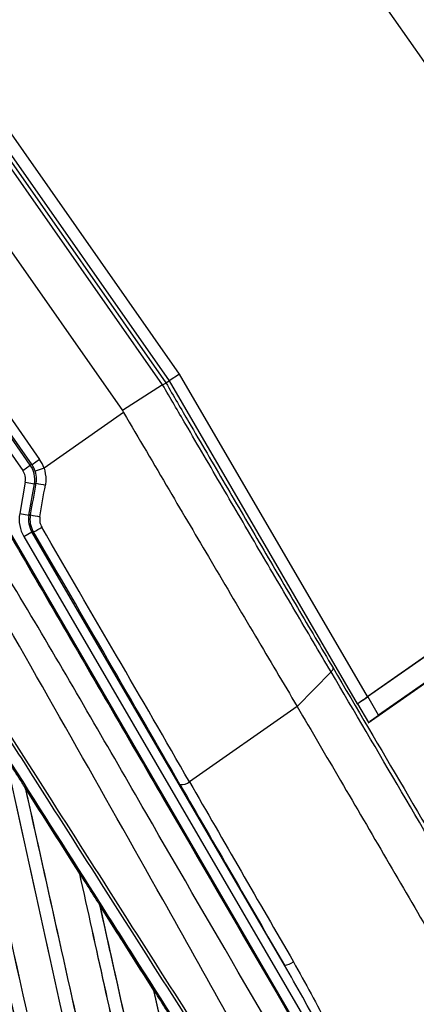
# Model space of a CAD drawing. Header units: millimetres. Extents: x 0 to 420, y 0 to 309.
# Tile 13 of 32: x 71.01 to 73.16, y 300.65 to 305.98. Entities that reach past the tile are written whole.
import ezdxf

# ---------------------------------------------------------------- set-up
doc = ezdxf.new("R2010")
doc.units = ezdxf.units.MM

msp = doc.modelspace()

# ---------------------------------------------------------------- linework, layer by layer
at = {"color": 7, "linetype": 'Continuous', "lineweight": 25}
for p, q in [((72.47571, 306.78488), (74.7119, 303.59128)), ((71.87428, 304.06242), (70.79301, 305.60664)), ((71.7831, 304.00469), (70.7047, 305.54481)), ((70.7215, 305.55657), (71.8007, 304.01532)), ((70.73794, 305.56809), (71.81762, 304.02615)), ((70.49303, 305.3966), (71.56525, 303.86531)), ((70.06827, 305.09918), (71.11719, 303.60116)), ((71.06669, 303.5702), (70.01984, 305.06526)), ((71.0759, 303.57224), (70.02697, 305.07026)), ((69.97854, 305.03635), (71.02539, 303.54129)), ((71.8007, 304.01532), (71.81762, 304.02615)), ((71.87428, 304.06242), (71.81762, 304.02615)), ((71.81762, 304.02615), (72.8366, 302.27888)), ((72.89214, 302.31707), (71.87428, 304.06242)), ((71.78311, 304.0047), (71.56525, 303.86531)), ((71.8007, 304.01532), (71.8007, 304.01532)), ((71.56525, 303.86531), (71.57133, 303.85498)), ((71.57133, 303.85498), (71.14109, 303.55372)), ((71.11719, 303.60116), (71.0759, 303.57224)), ((71.02539, 303.54129), (71.06669, 303.5702)), ((71.0759, 303.57224), (71.06669, 303.5702)), ((71.14109, 303.55372), (71.09328, 303.53774)), ((72.89214, 302.31707), (74.7119, 303.59128)), ((74.65906, 303.55356), (72.8934, 302.31723)), ((72.89654, 302.17606), (74.86011, 303.55096)), ((71.03931, 303.4785), (71.00927, 303.30816)), ((71.03931, 303.4785), (71.08896, 303.46975)), ((71.05892, 303.2994), (71.08896, 303.46975)), ((71.08896, 303.46975), (71.09816, 303.47179)), ((71.00927, 303.30816), (71.05892, 303.2994)), ((71.068, 303.30103), (71.05892, 303.2994)), ((70.93319, 303.24703), (72.94503, 299.7876)), ((71.03164, 303.18294), (71.07519, 303.20833)), ((71.03164, 303.18294), (73.07509, 299.67896)), ((71.07519, 303.20833), (71.08423, 303.20995)), ((72.44276, 300.86332), (71.07519, 303.20833)), ((73.45672, 302.56973), (72.95218, 302.21645)), ((72.69461, 302.45137), (72.51127, 302.26412)), ((72.8366, 302.27888), (72.83786, 302.27904)), ((72.83786, 302.27904), (72.89723, 302.17724)), ((72.95218, 302.21645), (72.8934, 302.31723)), ((72.51127, 302.26412), (71.92845, 301.85602)), ((72.95285, 302.21549), (72.95218, 302.21645)), ((72.89723, 302.17724), (72.89847, 302.17741)), ((72.90658, 302.18341), (72.9056, 302.1848)), ((72.90658, 302.18341), (72.90658, 302.18341)), ((71.03892, 301.82473), (71.03879, 301.82523)), ((71.33453, 301.35966), (71.03892, 301.82473)), ((71.03892, 301.82473), (71.0397, 301.82248)), ((71.33441, 301.36029), (71.33453, 301.35966)), ((71.33445, 301.35878), (71.33453, 301.35966)), ((71.44139, 301.19148), (71.44117, 301.19236)), ((71.44139, 301.19148), (71.44216, 301.18928)), ((71.73564, 300.72734), (71.73572, 300.72818))]:
    msp.add_line(p, q, dxfattribs=at)
for centre, radius, start, end in [((68.53607, 304.02632), 5.04215, 35, 215), ((68.53607, 304.02632), 4.97739, 35, 215), ((68.53607, 304.02632), 4.80942, 35, 215), ((71.41436, 305.04288), 1.6026, 258.62066, 260.43811), ((71.21647, 303.91864), 0.63521, 256.48345, 261.1298), ((70.9421, 303.52998), 0.35018, 293.94721, 302.2349), ((71.88827, 301.90178), 0.0609, 259.3124, 311.28145), ((72.4319, 300.95929), 0.09658, 276.45556, 307.42706)]:
    msp.add_arc(centre, radius, start, end, dxfattribs=at)
for centre, major_axis, ratio, start_param, end_param in [((70.96571, 303.49512), (0.18053, 0.04002), 0.9998216, 0.104329, 0.392636), ((70.95654, 303.49309), (0.13128, 0.0291), 0.9999554, 5.8905493, 6.6758213), ((70.96571, 303.49512), (0.13131, 0.02911), 0.9996878, 0.104329, 0.392636), ((70.95654, 303.49309), (0.08206, 0.01819), 0.9998216, 5.8905493, 6.6758213), ((70.98243, 303.48615), (1.64013, 9.29337), 0.0123407, 4.6946461, 4.7130219), ((71.03208, 303.47739), (1.6112, 9.33467), 0.0123404, 4.6945532, 4.712929), ((71.19138, 303.27607), (-0.18203, -0.03251), 0.9998272, 5.9319936, 6.634377), ((71.19138, 303.27607), (0.1324, 0.02364), 0.9996977, 2.790401, 3.4927844), ((70.90414, 303.38781), (-3.40177, 5.82515), 0.0172664, 4.4362298, 4.6758627), ((70.86059, 303.36241), (-3.37285, 5.78385), 0.0173951, 4.4362513, 4.6758841), ((70.30555, 305.09389), (-13.50864, 60.94129), 0.0080625, 1.6019097, 1.6666749), ((70.30555, 305.09389), (-13.50076, 60.90577), 0.0080625, 1.6019696, 1.6666926), ((69.58132, 304.58678), (-13.50076, 60.90577), 0.0080625, 4.6335606, 4.6783179), ((69.58132, 304.58678), (-13.50864, 60.94129), 0.0080625, 4.6335933, 4.6783545), ((70.53206, 305.25249), (-13.50864, 60.94129), 0.0080625, 1.6148882, 1.6550317), ((70.53206, 305.25249), (-13.50076, 60.90577), 0.0080625, 1.6149572, 1.6550624), ((72.89185, 302.31757), (0.05526, 0.03869), 0.0086969, 3.1583232, 4.7116663), ((72.89311, 302.31774), (0.05526, 0.03869), 0.0086969, 3.1583232, 4.7116663), ((72.95129, 302.21798), (0.05526, 0.0387), 0.0260959, 3.7209589, 4.7102191), ((72.95248, 302.21594), (0.05526, 0.03869), 0.0086969, 3.1583232, 3.7263347), ((69.80783, 304.74538), (-13.50076, 60.90577), 0.0080625, 4.6351392, 4.6653454), ((69.80783, 304.74538), (-13.50864, 60.94129), 0.0080625, 4.6351756, 4.6653921), ((73.24153, 299.8006), (-4.52828, 7.76522), 0.0173951, 1.2946586, 1.423373), ((73.28508, 299.826), (-4.49936, 7.72392), 0.0174922, 1.2946749, 1.4233893), ((70.75857, 305.4111), (-13.50864, 60.94129), 0.0080625, 1.6278844, 1.655076), ((70.75857, 305.4111), (-13.50076, 60.90577), 0.0080625, 1.627964, 1.6551159), ((68.54834, 303.86348), (-30.9962, 48.65571), 0.0174384, 4.6497827, 4.6593227), ((70.03434, 304.90399), (-13.50864, 60.94129), 0.0080625, 4.6325112, 4.6524197), ((70.03434, 304.90399), (-13.50076, 60.90577), 0.0080625, 4.6324797, 4.6523609), ((70.98508, 305.5697), (-13.50864, 60.94129), 0.0080625, 1.6408998, 1.6589038), ((70.98508, 305.5697), (-13.50076, 60.90577), 0.0080625, 1.6409924, 1.6589459), ((68.54834, 303.86348), (-30.9962, 48.65571), 0.0174384, 4.6367837, 4.6462943), ((70.26085, 305.06259), (-13.50864, 60.94129), 0.0080625, 4.614116, 4.6394359), ((70.26085, 305.06259), (-13.50076, 60.90577), 0.0080625, 4.6140616, 4.6393619)]:
    msp.add_ellipse(centre, major_axis=major_axis, ratio=ratio, start_param=start_param, end_param=end_param, dxfattribs=at)
for points, knots in [([(69.98742, 304.85769), (70.1879, 304.51301), (70.58885, 303.82364), (71.19033, 302.79006), (71.97403, 301.44381), (72.55605, 300.44482), (72.93806, 299.78914)], [0, 0, 0, 0, 0.20362021, 0.40724063, 0.61094774, 1, 1, 1, 1]), ([(72.83955, 299.71936), (72.456, 300.37499), (71.87142, 301.37427), (71.09459, 302.72838), (70.46577, 303.74676), (70.12887, 304.48178), (69.88351, 304.79718), (69.88351, 304.79718)], [0, 0, 0, 0, 0.38876695, 0.59252789, 0.79628932, 0.99999932, 1, 1, 1, 1]), ([(72.67481, 299.60462), (72.66483, 299.6252), (72.60321, 299.7522), (72.30346, 300.28884), (71.68907, 301.39246), (70.78918, 302.9753), (70.1213, 304.14547), (69.78716, 304.73091)], [0, 0, 0, 0, 0.0117013, 0.0722088, 0.3141935, 0.6568871, 1, 1, 1, 1]), ([(72.5763, 299.53972), (72.46461, 299.71504), (72.2174, 300.10304), (71.83404, 300.70473), (71.42632, 301.34465), (71.12021, 301.8251), (70.81408, 302.30558), (70.50796, 302.78605), (70.01213, 303.56427), (69.65227, 304.12907), (69.42859, 304.48015)], [0, 0, 0, 0, 0.1067875, 0.2363437, 0.3660007, 0.4956801, 0.5280685, 0.6576247, 0.7871808, 1, 1, 1, 1]), ([(69.44063, 304.48782), (69.66434, 304.13671), (70.02424, 303.57185), (70.52013, 302.79356), (70.82629, 302.31304), (71.13245, 301.83252), (71.4386, 301.35202), (71.84636, 300.71204), (72.22977, 300.11029), (72.477, 299.72225), (72.58871, 299.54692)], [0, 0, 0, 0, 0.2128192, 0.3423754, 0.4719316, 0.50432, 0.6339994, 0.7636564, 0.8932125, 1, 1, 1, 1]), ([(69.37694, 304.44725), (69.41695, 304.38444), (69.617, 304.07042), (69.97697, 303.50511), (70.45659, 302.75148), (70.93572, 301.99813), (71.33451, 301.37074), (71.73285, 300.74378), (72.10175, 300.16289), (72.39045, 299.70798), (72.52033, 299.50332)], [0, 0, 0, 0, 0.0380636, 0.1903223, 0.342581, 0.4948397, 0.6470984, 0.723226, 0.8754847, 1, 1, 1, 1]), ([(71.78313, 304.00471), (71.78793, 304.00765), (71.79687, 304.01313), (71.80035, 304.0152), (71.80066, 304.01531), (71.8007, 304.01532)], [0, 0, 0, 0, 0.49981069, 0.92988895, 1, 1, 1, 1]), ([(72.69461, 302.45137), (72.63023, 302.56053), (72.50124, 302.77925), (72.30484, 303.11332), (72.10691, 303.45079), (71.93277, 303.74837), (71.82479, 303.93335), (71.78313, 304.00471)], [0, 0, 0, 0, 0.21562091, 0.43203555, 0.64766207, 0.86408096, 1, 1, 1, 1]), ([(71.8007, 304.01532), (71.84212, 303.94433), (71.9491, 303.76093), (72.12196, 303.46532), (72.31813, 303.13064), (72.51325, 302.79852), (72.64126, 302.58133), (72.70538, 302.47254)], [0, 0, 0, 0, 0.13614977, 0.35171846, 0.56807871, 0.78364299, 1, 1, 1, 1]), ([(71.57133, 303.85498), (71.65365, 303.71503), (71.81183, 303.4461), (72.05047, 303.04172), (72.28232, 302.6498), (72.43631, 302.3904), (72.51127, 302.26412)], [0, 0, 0, 0, 0.2602274, 0.5000726, 0.7566382, 1, 1, 1, 1]), ([(71.14109, 303.55372), (71.14609, 303.53323), (71.15345, 303.503), (71.14944, 303.4724), (71.14815, 303.46255)], [0, 0, 0, 0, 0.6780258, 1, 1, 1, 1]), ([(71.09816, 303.47179), (71.09912, 303.47892), (71.10211, 303.50104), (71.09685, 303.52292), (71.09328, 303.53774)], [0, 0, 0, 0, 0.3223595, 1, 1, 1, 1]), ([(71.35923, 298.68604), (71.23269, 298.85097), (70.95261, 299.21602), (70.51828, 299.78211), (70.05636, 300.38416), (69.70955, 300.83619), (69.36272, 301.28824), (69.01589, 301.74028), (68.45414, 302.47246), (68.04644, 303.00384), (67.79302, 303.33415)], [0, 0, 0, 0, 0.1067875, 0.2363437, 0.3660006, 0.49568, 0.5280684, 0.6576246, 0.7871807, 1, 1, 1, 1]), ([(67.80434, 303.34284), (68.05775, 303.01257), (68.46541, 302.48124), (69.02711, 301.74915), (69.37391, 301.29716), (69.72071, 300.84516), (70.06749, 300.39318), (70.52937, 299.79119), (70.96366, 299.22516), (71.24371, 298.86015), (71.37024, 298.69523)], [0, 0, 0, 0, 0.2128192, 0.3423754, 0.4719315, 0.5043199, 0.6339993, 0.7636563, 0.8932125, 1, 1, 1, 1]), ([(71.37854, 298.79387), (71.24566, 298.96643), (70.93193, 299.37384), (70.52728, 299.89963), (70.07437, 300.48838), (69.62121, 301.0777), (69.07717, 301.7856), (68.53302, 302.49405), (68.12493, 303.02566), (67.89826, 303.32105), (67.85293, 303.38012)], [0, 0, 0, 0, 0.1133009, 0.26751, 0.3446127, 0.4988218, 0.6530308, 0.8072398, 0.9614489, 1, 1, 1, 1]), ([(71.08423, 303.20995), (71.07771, 303.22381), (71.06413, 303.25266), (71.06668, 303.28449), (71.068, 303.30103)], [0, 0, 0, 0, 0.48074301, 1, 1, 1, 1]), ([(71.11852, 303.29103), (71.11773, 303.28064), (71.1162, 303.26062), (71.12476, 303.2425), (71.12888, 303.23378)], [0, 0, 0, 0, 0.5187625, 1, 1, 1, 1]), ([(71.27557, 298.62486), (71.25965, 298.64128), (71.16138, 298.74262), (70.75963, 299.20783), (69.9327, 300.16264), (68.75309, 301.54962), (67.88192, 302.57744), (67.44607, 303.09166)], [0, 0, 0, 0, 0.01170126, 0.07220884, 0.31419353, 0.65688711, 1, 1, 1, 1]), ([(67.35084, 303.02379), (67.35084, 303.02379), (67.6066, 302.7167), (68.11871, 302.10285), (68.88591, 301.18197), (69.88466, 299.98306), (70.6254, 299.09317), (71.11141, 298.5093)], [0, 0, 0, 0, 0.0000007, 0.2037107, 0.4074721, 0.6112331, 1, 1, 1, 1]), ([(71.01214, 298.44059), (70.52666, 299.02382), (69.78709, 299.91229), (68.79007, 301.10917), (68.02454, 302.02788), (67.51377, 302.64056), (67.25845, 302.94684)], [0, 0, 0, 0, 0.3890527, 0.5926729, 0.7963808, 1, 1, 1, 1]), ([(73.96839, 300.27833), (73.88446, 300.42223), (73.71635, 300.71045), (73.41844, 301.21978), (73.07565, 301.80443), (72.82162, 302.23573), (72.69461, 302.45137)], [0, 0, 0, 0, 0.1958911, 0.3923604, 0.6961778, 1, 1, 1, 1]), ([(72.70538, 302.47254), (72.83308, 302.25583), (73.08848, 301.82239), (73.43289, 301.23525), (73.73243, 300.72338), (73.90147, 300.43372), (73.98611, 300.28867)], [0, 0, 0, 0, 0.3038166, 0.6076325, 0.8035273, 1, 1, 1, 1]), ([(72.51127, 302.26412), (72.58952, 302.13064), (72.74943, 301.85787), (72.99268, 301.44169), (73.23883, 301.0196), (73.48936, 300.58906), (73.6581, 300.29823), (73.74518, 300.14816)], [0, 0, 0, 0, 0.19363632, 0.39571275, 0.5934258, 0.7902057, 1, 1, 1, 1]), ([(72.90658, 302.18341), (72.90839, 302.18465), (72.91202, 302.18712), (72.91891, 302.19187), (72.92663, 302.19721), (72.935, 302.20302), (72.94382, 302.20917), (72.94981, 302.21336), (72.95285, 302.21549)], [0, 0, 0, 0, 0.1676372, 0.3352458, 0.5028524, 0.6704569, 0.8330431, 1, 1, 1, 1]), ([(71.03879, 301.82523), (71.03339, 301.83372), (71.0064, 301.87616), (70.97122, 301.93148), (70.94144, 301.97831), (70.93326, 301.99118)], [0, 0, 0, 0, 0.1534731, 0.767366, 1, 1, 1, 1]), ([(71.03879, 301.82523), (71.09718, 301.73341), (71.17834, 301.60578), (71.27686, 301.45081), (71.31702, 301.38765), (71.33441, 301.36029)], [0, 0, 0, 0, 0.5923667, 0.823393, 1, 1, 1, 1]), ([(71.44117, 301.19236), (71.43578, 301.20084), (71.4088, 301.24327), (71.37322, 301.29925), (71.34302, 301.34675), (71.33441, 301.36029)], [0, 0, 0, 0, 0.1516201, 0.7581009, 1, 1, 1, 1]), ([(71.44117, 301.19236), (71.46182, 301.15987), (71.50894, 301.08574), (71.58358, 300.96833), (71.66104, 300.84646), (71.71203, 300.76624), (71.7355, 300.7293)], [0, 0, 0, 0, 0.2103832, 0.4801439, 0.7606264, 1, 1, 1, 1]), ([(71.73572, 300.72818), (71.70635, 300.77442), (71.60828, 300.92882), (71.51014, 301.08328), (71.44139, 301.19148)], [0, 0, 0, 0, 0.2994906, 1, 1, 1, 1]), ([(72.4906, 300.88259), (72.52302, 300.82486), (72.62032, 300.65163), (72.76761, 300.35244), (72.92684, 300.00887), (73.02813, 299.78343), (73.07442, 299.68046), (73.07509, 299.67896)], [0, 0, 0, 0, 0.1493418, 0.4481308, 0.7478527, 0.996344, 1, 1, 1, 1]), ([(73.07509, 299.67896), (73.07434, 299.68042), (73.02258, 299.78093), (72.84782, 300.11967), (72.64176, 300.51558), (72.47584, 300.80552), (72.44276, 300.86332)], [0, 0, 0, 0, 0.0036655, 0.2523883, 0.8509607, 1, 1, 1, 1]), ([(71.84375, 300.55899), (71.83836, 300.56747), (71.81141, 300.60988), (71.77532, 300.66665), (71.74463, 300.71495), (71.7355, 300.7293)], [0, 0, 0, 0, 0.1494253, 0.747127, 1, 1, 1, 1]), ([(71.7355, 300.7293), (71.73559, 300.7289), (71.7357, 300.72832), (71.73572, 300.72822), (71.73572, 300.72818)], [0, 0, 0, 0, 0.6976298, 1, 1, 1, 1])]:
    msp.add_open_spline(points, degree=3, knots=knots, dxfattribs=at)
msp.add_open_spline([(72.69461, 302.45138), (72.69668, 302.45362), (72.70082, 302.45811), (72.70452, 302.46396), (72.70636, 302.46899), (72.70571, 302.47135), (72.70539, 302.47253)], degree=3, dxfattribs=at)

doc.saveas('drawing.dxf')
